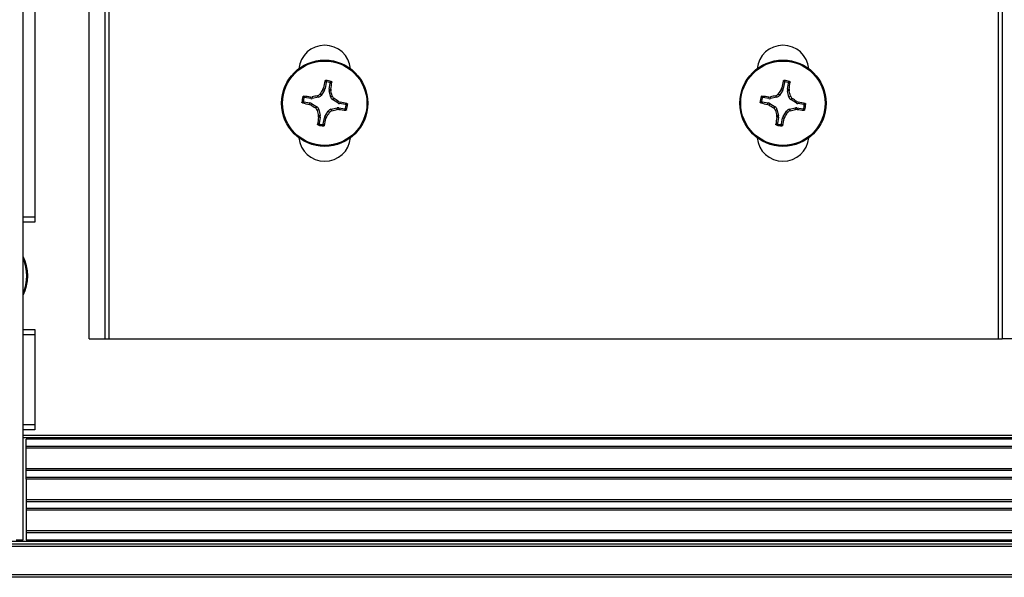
# Model space of a CAD drawing. Header units: inches. Extents: x 0.3 to 33.8, y 0.2 to 21.7.
# Tile 35 of 72: x 20.336 to 20.703, y 9.684 to 9.892. Entities that reach past the tile are written whole.
import ezdxf

# ---------------------------------------------------------------- set-up
doc = ezdxf.new("R2010")
doc.units = ezdxf.units.IN
doc.header["$MEASUREMENT"] = 0

msp = doc.modelspace()

# ---------------------------------------------------------------- linework, layer by layer
at = {"color": 7, "linetype": 'Continuous', "lineweight": 25}
for p, q in [((20.33694297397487, 9.698232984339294), (20.33694297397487, 10.1952329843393)), ((20.36151797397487, 9.773232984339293), (20.36151797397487, 10.12023298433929)), ((20.36751797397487, 9.773232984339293), (20.36751797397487, 10.12023298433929)), ((20.70251797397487, 10.12023298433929), (20.70251797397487, 9.773232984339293)), ((20.34131797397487, 10.07473298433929), (20.34131797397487, 9.818732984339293)), ((20.36901797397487, 9.773232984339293), (20.36901797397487, 9.989957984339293)), ((20.70101797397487, 9.989957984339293), (20.70101797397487, 9.773232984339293)), ((20.45003264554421, 9.868967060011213), (20.44964332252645, 9.86667853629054)), ((20.45121688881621, 9.866410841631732), (20.45160621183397, 9.868699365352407)), ((20.62113264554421, 9.868967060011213), (20.62074332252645, 9.86667853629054)), ((20.62231688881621, 9.866410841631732), (20.62270621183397, 9.868699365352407)), ((20.4471986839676, 9.86342361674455), (20.44679821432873, 9.863988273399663)), ((20.44776983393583, 9.864677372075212), (20.44817030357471, 9.864112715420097)), ((20.44942664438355, 9.866111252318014), (20.44817030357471, 9.864112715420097)), ((20.44884743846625, 9.866332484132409), (20.44907924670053, 9.866893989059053)), ((20.44942664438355, 9.866111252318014), (20.44884743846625, 9.866332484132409)), ((20.44907924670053, 9.866893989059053), (20.44964332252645, 9.86667853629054)), ((20.45121688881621, 9.866410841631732), (20.45182047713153, 9.866427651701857)), ((20.45185357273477, 9.865821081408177), (20.45123379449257, 9.865803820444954)), ((20.45175860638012, 9.863502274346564), (20.45123379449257, 9.865803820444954)), ((20.45175860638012, 9.863502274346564), (20.45232326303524, 9.863902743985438)), ((20.45182047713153, 9.866427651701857), (20.45185357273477, 9.865821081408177)), ((20.6182986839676, 9.86342361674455), (20.61789821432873, 9.863988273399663)), ((20.61886983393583, 9.864677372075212), (20.61927030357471, 9.864112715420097)), ((20.62052664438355, 9.866111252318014), (20.61927030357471, 9.864112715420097)), ((20.61994743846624, 9.866332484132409), (20.62017924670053, 9.866893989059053)), ((20.62052664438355, 9.866111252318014), (20.61994743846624, 9.866332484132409)), ((20.62017924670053, 9.866893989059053), (20.62074332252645, 9.86667853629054)), ((20.62231688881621, 9.866410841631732), (20.62292047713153, 9.866427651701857)), ((20.62295357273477, 9.865821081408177), (20.62233379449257, 9.865803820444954)), ((20.62285860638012, 9.863502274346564), (20.62233379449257, 9.865803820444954)), ((20.62285860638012, 9.863502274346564), (20.62342326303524, 9.863902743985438)), ((20.62292047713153, 9.866427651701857), (20.62295357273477, 9.865821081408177)), ((20.44173389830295, 9.861697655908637), (20.44402242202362, 9.861308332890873)), ((20.44429011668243, 9.86288189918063), (20.44200159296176, 9.863271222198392)), ((20.44380696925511, 9.860744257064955), (20.44402242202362, 9.861308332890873)), ((20.44436847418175, 9.860512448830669), (20.44380696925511, 9.860744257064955)), ((20.44427330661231, 9.86348548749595), (20.44487987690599, 9.86351858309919)), ((20.44429011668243, 9.86288189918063), (20.44427330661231, 9.86348548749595)), ((20.44458970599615, 9.861091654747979), (20.44436847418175, 9.860512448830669)), ((20.44458970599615, 9.861091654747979), (20.44658824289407, 9.859835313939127)), ((20.44487987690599, 9.86351858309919), (20.44489713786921, 9.862898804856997)), ((20.4471986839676, 9.86342361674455), (20.44489713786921, 9.862898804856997)), ((20.45301236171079, 9.862931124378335), (20.45244770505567, 9.86253065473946)), ((20.45444624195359, 9.861274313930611), (20.45244770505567, 9.86253065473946)), ((20.45444624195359, 9.861274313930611), (20.45466747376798, 9.861853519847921)), ((20.45466747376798, 9.861853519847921), (20.45522897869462, 9.861621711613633)), ((20.45522897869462, 9.861621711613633), (20.45501352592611, 9.861057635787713)), ((20.45730204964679, 9.860668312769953), (20.45501352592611, 9.861057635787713)), ((20.61283389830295, 9.861697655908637), (20.61512242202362, 9.861308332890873)), ((20.61539011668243, 9.86288189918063), (20.61310159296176, 9.863271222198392)), ((20.61490696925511, 9.860744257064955), (20.61512242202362, 9.861308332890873)), ((20.61546847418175, 9.860512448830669), (20.61490696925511, 9.860744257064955)), ((20.61537330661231, 9.86348548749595), (20.61597987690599, 9.86351858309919)), ((20.61539011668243, 9.86288189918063), (20.61537330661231, 9.86348548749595)), ((20.61568970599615, 9.861091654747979), (20.61546847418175, 9.860512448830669)), ((20.61568970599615, 9.861091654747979), (20.61768824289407, 9.859835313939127)), ((20.61597987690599, 9.86351858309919), (20.61599713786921, 9.862898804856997)), ((20.6182986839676, 9.86342361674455), (20.61599713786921, 9.862898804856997)), ((20.62411236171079, 9.862931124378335), (20.62354770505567, 9.86253065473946)), ((20.62554624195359, 9.861274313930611), (20.62354770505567, 9.86253065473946)), ((20.62554624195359, 9.861274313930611), (20.62576747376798, 9.861853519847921)), ((20.62576747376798, 9.861853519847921), (20.62632897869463, 9.861621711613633)), ((20.62632897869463, 9.861621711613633), (20.62611352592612, 9.861057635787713)), ((20.62840204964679, 9.860668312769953), (20.62611352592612, 9.861057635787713)), ((20.44602358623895, 9.859434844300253), (20.44658824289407, 9.859835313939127)), ((20.44727734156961, 9.858863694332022), (20.4467126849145, 9.85846322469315)), ((20.44718237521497, 9.85654488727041), (20.44780215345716, 9.856562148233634)), ((20.44721547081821, 9.85593831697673), (20.44718237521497, 9.85654488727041)), ((20.44727734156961, 9.858863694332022), (20.44780215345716, 9.856562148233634)), ((20.44960930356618, 9.856254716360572), (20.45086564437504, 9.858253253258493)), ((20.44960930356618, 9.856254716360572), (20.45018850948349, 9.856033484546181)), ((20.45126611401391, 9.857688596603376), (20.45086564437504, 9.858253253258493)), ((20.45183726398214, 9.85894235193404), (20.45413881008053, 9.85946716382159)), ((20.45183726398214, 9.85894235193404), (20.45223773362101, 9.858377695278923)), ((20.45415607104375, 9.8588473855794), (20.45413881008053, 9.85946716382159)), ((20.45476264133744, 9.85888048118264), (20.45415607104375, 9.8588473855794)), ((20.45474583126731, 9.859484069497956), (20.45476264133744, 9.85888048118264)), ((20.45474583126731, 9.859484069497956), (20.45703435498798, 9.859094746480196)), ((20.61712358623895, 9.859434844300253), (20.61768824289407, 9.859835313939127)), ((20.61837734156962, 9.858863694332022), (20.6178126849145, 9.85846322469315)), ((20.61828237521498, 9.85654488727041), (20.61890215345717, 9.856562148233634)), ((20.61831547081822, 9.85593831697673), (20.61828237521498, 9.85654488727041)), ((20.61837734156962, 9.858863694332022), (20.61890215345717, 9.856562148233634)), ((20.62070930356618, 9.856254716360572), (20.62196564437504, 9.858253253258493)), ((20.62070930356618, 9.856254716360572), (20.6212885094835, 9.856033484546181)), ((20.62236611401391, 9.857688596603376), (20.62196564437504, 9.858253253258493)), ((20.62293726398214, 9.85894235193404), (20.62523881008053, 9.85946716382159)), ((20.62293726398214, 9.85894235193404), (20.62333773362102, 9.858377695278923)), ((20.62525607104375, 9.8588473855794), (20.62523881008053, 9.85946716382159)), ((20.62586264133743, 9.85888048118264), (20.62525607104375, 9.8588473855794)), ((20.62584583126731, 9.859484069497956), (20.62586264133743, 9.85888048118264)), ((20.62584583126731, 9.859484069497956), (20.62813435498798, 9.859094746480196)), ((20.44781905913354, 9.855955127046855), (20.44721547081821, 9.85593831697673)), ((20.44781905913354, 9.855955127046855), (20.44742973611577, 9.853666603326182)), ((20.44900330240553, 9.853398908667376), (20.44939262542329, 9.855687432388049)), ((20.44995670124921, 9.855471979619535), (20.44939262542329, 9.855687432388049)), ((20.45018850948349, 9.856033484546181), (20.44995670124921, 9.855471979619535)), ((20.61891905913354, 9.855955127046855), (20.61831547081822, 9.85593831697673)), ((20.61891905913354, 9.855955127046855), (20.61852973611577, 9.853666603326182)), ((20.62010330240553, 9.853398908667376), (20.62049262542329, 9.855687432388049)), ((20.62105670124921, 9.855471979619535), (20.62049262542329, 9.855687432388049)), ((20.6212885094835, 9.856033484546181), (20.62105670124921, 9.855471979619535)), ((20.33694297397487, 9.818732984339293), (20.34131797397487, 9.818732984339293)), ((20.34131797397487, 9.816732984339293), (20.33694297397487, 9.816732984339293)), ((20.34131797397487, 9.818732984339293), (20.34131797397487, 9.816732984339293)), ((20.33694297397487, 9.776732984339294), (20.34131797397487, 9.776732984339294)), ((20.34131797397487, 9.776732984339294), (20.34131797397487, 9.774732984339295)), ((20.34131797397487, 9.774732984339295), (20.33694297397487, 9.774732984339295)), ((20.34131797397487, 9.774732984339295), (20.34131797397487, 9.741232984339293)), ((20.36151797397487, 9.773232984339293), (20.36751797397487, 9.773232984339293)), ((20.36751797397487, 9.773232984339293), (20.36901797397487, 9.773232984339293)), ((20.36901797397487, 9.773232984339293), (20.70101797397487, 9.773232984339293)), ((20.70101797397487, 9.773232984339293), (20.70251797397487, 9.773232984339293)), ((20.70851797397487, 9.773232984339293), (20.70251797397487, 9.773232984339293)), ((20.33694297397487, 9.741232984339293), (20.34131797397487, 9.741232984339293)), ((20.34131797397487, 9.739232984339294), (20.33694297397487, 9.739232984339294)), ((20.34131797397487, 9.741232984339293), (20.34131797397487, 9.739232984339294)), ((20.33694297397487, 9.737232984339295), (29.83319297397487, 9.737232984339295)), ((29.83319297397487, 9.736232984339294), (20.33694297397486, 9.736232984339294)), ((29.83206797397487, 9.735732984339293), (20.33806797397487, 9.735732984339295)), ((20.33806797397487, 9.733114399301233), (20.33806797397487, 9.735732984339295)), ((29.83206797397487, 9.733114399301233), (20.33806797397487, 9.733114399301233)), ((20.33806797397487, 9.732435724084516), (20.33806797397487, 9.733114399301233)), ((29.83206797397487, 9.732435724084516), (20.33806797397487, 9.732435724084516)), ((20.33806797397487, 9.724730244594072), (20.33806797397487, 9.732435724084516)), ((29.83206797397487, 9.724730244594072), (20.33806797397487, 9.724730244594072)), ((20.33806797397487, 9.724051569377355), (20.33806797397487, 9.724730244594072)), ((29.83206797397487, 9.724051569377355), (20.33806797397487, 9.724051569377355)), ((20.33806797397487, 9.721514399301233), (20.33806797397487, 9.724051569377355)), ((29.83206797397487, 9.721514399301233), (20.33806797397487, 9.721514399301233)), ((20.33806797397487, 9.720835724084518), (20.33806797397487, 9.721514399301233)), ((29.83206797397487, 9.720835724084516), (20.33806797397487, 9.720835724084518)), ((20.33806797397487, 9.720835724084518), (20.33806797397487, 9.713130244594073)), ((29.83206797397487, 9.71313024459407), (20.33806797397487, 9.713130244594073)), ((20.33806797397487, 9.713130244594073), (20.33806797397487, 9.712451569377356)), ((29.83206797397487, 9.712451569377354), (20.33806797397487, 9.712451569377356)), ((20.33806797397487, 9.712451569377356), (20.33806797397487, 9.709914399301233)), ((29.83206797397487, 9.709914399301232), (20.33806797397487, 9.709914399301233)), ((20.33806797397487, 9.709914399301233), (20.33806797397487, 9.709235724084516)), ((29.83206797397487, 9.709235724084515), (20.33806797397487, 9.709235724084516)), ((20.33806797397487, 9.709235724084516), (20.33806797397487, 9.701530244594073)), ((20.33432438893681, 9.698232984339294), (20.33694297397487, 9.698232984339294)), ((29.83206797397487, 9.701530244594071), (20.33806797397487, 9.701530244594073)), ((20.33806797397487, 9.701530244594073), (20.33806797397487, 9.700851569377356)), ((29.83206797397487, 9.700851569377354), (20.33806797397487, 9.700851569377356)), ((20.33806797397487, 9.700851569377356), (20.33806797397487, 9.698232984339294)), ((20.33806797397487, 9.698232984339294), (29.83206797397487, 9.698232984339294)), ((20.29506797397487, 9.697732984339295), (29.87506797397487, 9.697732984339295)), ((20.29506797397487, 9.696732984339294), (29.87506797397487, 9.696732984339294)), ((29.87506797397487, 9.695732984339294), (20.29506797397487, 9.695732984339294)), ((20.29506797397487, 9.685232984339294), (29.87506797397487, 9.685232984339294)), ((29.87506797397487, 9.684232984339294), (20.29506797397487, 9.684232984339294))]:
    msp.add_line(p, q, dxfattribs=at)
for centre, radius in [((20.44951797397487, 9.861182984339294), 0.0160999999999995), ((20.44951797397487, 9.861182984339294), 0.01575289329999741), ((20.62061797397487, 9.861182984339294), 0.0160999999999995), ((20.62061797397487, 9.861182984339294), 0.01575289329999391)]:
    msp.add_circle(centre, radius, dxfattribs=at)
for centre, radius, start, end in [((20.44951797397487, 9.873132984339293), 0.009700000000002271, 5.524228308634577, 174.4757716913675), ((20.62061797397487, 9.873132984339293), 0.009700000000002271, 5.524228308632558, 174.4757716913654), ((20.60510399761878, 9.835524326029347), 0.1591470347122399, 167.6780822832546, 168.6319195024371), ((20.44951797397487, 9.861182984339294), 0.008495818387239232, 73.06981271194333, 87.62076320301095), ((20.44951797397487, 9.861182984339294), 0.008014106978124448, 76.18372835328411, 84.50684756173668), ((20.29419965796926, 9.88841528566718), 0.1591470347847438, 352.0586564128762, 353.0124936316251), ((20.7762039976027, 9.835524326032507), 0.1591470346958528, 167.6780822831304, 168.6319195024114), ((20.62061797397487, 9.861182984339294), 0.008495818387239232, 73.06981271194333, 87.62076320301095), ((20.62061797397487, 9.861182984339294), 0.008014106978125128, 76.18372835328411, 84.5068475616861), ((20.46529965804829, 9.888415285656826), 0.1591470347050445, 352.0586564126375, 353.012493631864), ((20.44951797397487, 9.861182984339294), 0.008495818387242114, 163.0698127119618, 177.6207632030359), ((20.42228567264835, 9.705864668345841), 0.1591470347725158, 82.05865641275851, 83.01249363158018), ((20.48988036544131, 9.683877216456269), 0.1851919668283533, 103.4522607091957, 104.0633009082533), ((20.60350306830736, 9.764461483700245), 0.1851919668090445, 146.6272750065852, 147.238315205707), ((20.27221220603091, 9.820820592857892), 0.1851919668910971, 13.45226070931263, 14.06330090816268), ((20.62061797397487, 9.861182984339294), 0.008495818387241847, 163.0698127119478, 177.6207632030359), ((20.59338567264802, 9.705864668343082), 0.1591470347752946, 82.05865641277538, 83.01249363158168), ((20.66098036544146, 9.68387721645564), 0.1851919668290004, 103.4522607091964, 104.0633009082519), ((20.77460306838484, 9.764461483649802), 0.1851919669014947, 146.6272750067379, 147.2383152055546), ((20.44331220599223, 9.820820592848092), 0.1851919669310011, 13.45226070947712, 14.06330090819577), ((20.47517663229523, 10.01676900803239), 0.1591470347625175, 257.67808228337, 258.6319195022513), ((20.44951797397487, 9.861182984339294), 0.008014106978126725, 166.1837283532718, 174.5068475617), ((20.54623947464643, 10.01516807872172), 0.1851919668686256, 236.6272750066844, 237.2383152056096), ((20.35279647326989, 9.707197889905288), 0.185191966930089, 56.62727500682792, 57.23831520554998), ((20.42385931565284, 9.705596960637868), 0.159147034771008, 77.67808228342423, 78.63191950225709), ((20.44951797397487, 9.861182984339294), 0.008014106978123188, 346.1837283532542, 354.5068475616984), ((20.44951797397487, 9.861182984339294), 0.008495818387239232, 343.0698127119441, 357.6207632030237), ((20.64627663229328, 10.01676900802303), 0.1591470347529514, 257.6780822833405, 258.631919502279), ((20.62061797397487, 9.861182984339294), 0.008014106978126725, 166.1837283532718, 174.5068475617), ((20.71733947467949, 10.01516807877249), 0.1851919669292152, 236.6272750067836, 237.2383152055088), ((20.5238964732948, 9.707197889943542), 0.1851919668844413, 56.6272750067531, 57.23831520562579), ((20.59495931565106, 9.7055969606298), 0.1591470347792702, 77.67808228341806, 78.63191950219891), ((20.62061797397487, 9.861182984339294), 0.008014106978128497, 346.1837283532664, 354.5068475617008), ((20.62061797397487, 9.861182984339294), 0.008495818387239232, 343.0698127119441, 357.6207632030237), ((20.62682374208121, 9.90154537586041), 0.1851919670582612, 193.4522607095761, 194.0633009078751), ((20.2955328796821, 9.957904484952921), 0.1851919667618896, 326.6272750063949, 327.2383152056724), ((20.40915558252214, 10.03848875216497), 0.1851919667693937, 283.4522607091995, 284.0633009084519), ((20.47675027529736, 10.01650130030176), 0.1591470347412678, 262.0586564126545, 263.0124936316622), ((20.79792374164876, 9.901545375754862), 0.1851919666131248, 193.4522607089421, 194.0633009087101), ((20.46663287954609, 9.957904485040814), 0.1851919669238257, 326.6272750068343, 327.2383152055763), ((20.58025558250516, 10.03848875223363), 0.1851919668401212, 283.4522607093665, 284.0633009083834), ((20.64785027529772, 10.01650130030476), 0.1591470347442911, 262.0586564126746, 263.0124936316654), ((20.60483628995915, 9.833950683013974), 0.159147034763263, 172.0586564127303, 173.0124936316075), ((20.44951797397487, 9.861182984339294), 0.008495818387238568, 253.0698127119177, 267.6207632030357), ((20.44951797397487, 9.861182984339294), 0.008014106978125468, 256.1837283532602, 264.5068475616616), ((20.29393195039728, 9.886841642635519), 0.1591470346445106, 347.6780822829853, 348.6319195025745), ((20.77593628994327, 9.833950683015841), 0.1591470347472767, 172.0586564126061, 173.0124936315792), ((20.62061797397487, 9.861182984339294), 0.008495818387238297, 253.0698127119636, 267.6207632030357), ((20.62061797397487, 9.861182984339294), 0.008014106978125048, 256.1837283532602, 264.5068475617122), ((20.46503195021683, 9.886841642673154), 0.1591470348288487, 347.6780822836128, 348.631919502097), ((20.44951797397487, 9.849232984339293), 0.0097000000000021, 185.5242283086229, 354.4757716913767), ((20.62061797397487, 9.849232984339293), 0.0097000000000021, 185.5242283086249, 354.4757716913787), ((20.32256797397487, 9.796732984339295), 0.01610000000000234, 333.2344994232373, 26.76550057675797), ((20.32256797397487, 9.796732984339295), 0.01575289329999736, 335.8574633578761, 24.1425366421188)]:
    msp.add_arc(centre, radius, start, end, dxfattribs=at)
for centre, major_axis, ratio, start_param, end_param in [((20.44684191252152, 9.864956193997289), (-0.0009111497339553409, 0.001284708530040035), 0.9935910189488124, 2.751161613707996, 3.532023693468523), ((20.44809264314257, 9.866945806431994), (-0.001470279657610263, 0.0005615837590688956), 0.9943069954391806, 2.94633265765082, 3.336852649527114), ((20.45276871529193, 9.866150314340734), (0.001573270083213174, 4.381592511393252e-05), 0.9943069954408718, 2.946332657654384, 3.336852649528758), ((20.61794191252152, 9.864956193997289), (-0.0009111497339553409, 0.001284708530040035), 0.9935910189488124, 2.751161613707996, 3.532023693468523), ((20.61919264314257, 9.866945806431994), (-0.001470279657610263, 0.0005615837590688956), 0.994306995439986, 2.946332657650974, 3.33685264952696), ((20.62386871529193, 9.866150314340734), (0.001573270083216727, 4.381592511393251e-05), 0.9943069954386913, 2.94633265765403, 3.336852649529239), ((20.44375515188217, 9.859757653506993), (-0.0005615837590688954, -0.001470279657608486), 0.9943069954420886, 2.946332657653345, 3.336852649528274), ((20.44455064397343, 9.864433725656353), (-4.38159251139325e-05, 0.00157327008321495), 0.9943069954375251, 2.946332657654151, 3.336852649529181), ((20.45329118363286, 9.86385904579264), (0.001284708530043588, 0.0009111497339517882), 0.9935910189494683, 2.751161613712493, 3.532023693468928), ((20.45528079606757, 9.862608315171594), (0.0005615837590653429, 0.00147027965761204), 0.99430699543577, 2.946332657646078, 3.33685264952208), ((20.61485515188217, 9.859757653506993), (-0.0005615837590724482, -0.001470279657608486), 0.9943069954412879, 2.946332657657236, 3.336852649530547), ((20.61565064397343, 9.864433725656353), (-4.38159251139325e-05, 0.00157327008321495), 0.994306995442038, 2.946332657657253, 3.336852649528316), ((20.62439118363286, 9.86385904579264), (0.001284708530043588, 0.0009111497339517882), 0.9935910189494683, 2.751161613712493, 3.532023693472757), ((20.62638079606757, 9.862608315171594), (0.0005615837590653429, 0.00147027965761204), 0.9943069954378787, 2.946332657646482, 3.336852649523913), ((20.44574476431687, 9.85850692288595), (-0.001284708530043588, -0.0009111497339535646), 0.9935910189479, 2.751161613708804, 3.532023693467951), ((20.44626723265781, 9.856215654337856), (-0.001573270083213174, -4.381592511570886e-05), 0.9943069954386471, 2.946332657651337, 3.336852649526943), ((20.45094330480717, 9.855420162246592), (0.001470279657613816, -0.0005615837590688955), 0.9943069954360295, 2.946332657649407, 3.33685264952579), ((20.45219403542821, 9.8574097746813), (0.0009111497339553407, -0.001284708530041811), 0.9935910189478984, 2.751161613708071, 3.532023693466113), ((20.45448530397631, 9.857932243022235), (4.38159251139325e-05, -0.00157327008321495), 0.9943069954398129, 2.946332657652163, 3.336852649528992), ((20.61684476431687, 9.85850692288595), (-0.001284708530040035, -0.0009111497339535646), 0.9935910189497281, 2.751161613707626, 3.532023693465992), ((20.61736723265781, 9.856215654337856), (-0.001573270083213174, -4.381592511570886e-05), 0.9943069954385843, 2.946332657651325, 3.336852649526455), ((20.62204330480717, 9.855420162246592), (0.001470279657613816, -0.0005615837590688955), 0.994306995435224, 2.946332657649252, 3.336852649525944), ((20.62329403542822, 9.8574097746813), (0.0009111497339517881, -0.001284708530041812), 0.9935910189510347, 2.75116161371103, 3.532023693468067), ((20.62558530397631, 9.857932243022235), (4.38159251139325e-05, -0.00157327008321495), 0.9943069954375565, 2.946332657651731, 3.336852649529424)]:
    msp.add_ellipse(centre, major_axis=major_axis, ratio=ratio, start_param=start_param, end_param=end_param, dxfattribs=at)
for points, knots in [([(20.44962307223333, 9.869486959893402), (20.44963162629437, 9.869512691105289), (20.44964873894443, 9.869564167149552), (20.44970776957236, 9.869624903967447), (20.44978403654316, 9.869666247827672), (20.44984184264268, 9.869669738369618), (20.44987066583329, 9.869671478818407)], [0, 0, 0, 0, 0.2526917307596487, 0.5055172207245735, 0.7534417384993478, 1, 1, 1, 1]), ([(20.45003264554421, 9.868967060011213), (20.44996538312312, 9.86905427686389), (20.44982940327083, 9.869230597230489), (20.44969233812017, 9.869400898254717), (20.44962307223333, 9.869486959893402)], [0, 0, 0, 0, 0.4946499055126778, 1, 1, 1, 1]), ([(20.44987066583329, 9.869671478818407), (20.44993934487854, 9.869588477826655), (20.45007785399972, 9.869421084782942), (20.45021566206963, 9.86924770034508), (20.450285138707, 9.869160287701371)], [0, 0, 0, 0, 0.4958449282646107, 0.9999999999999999, 0.9999999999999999, 0.9999999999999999, 0.9999999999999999]), ([(20.450285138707, 9.869160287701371), (20.45025870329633, 9.869160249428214), (20.4502058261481, 9.869160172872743), (20.4501322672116, 9.869126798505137), (20.45007413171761, 9.869072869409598), (20.45004311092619, 9.869015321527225), (20.45003511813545, 9.86897846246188), (20.45003264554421, 9.868967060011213)], [0, 0, 0, 0, 0.225549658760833, 0.4511532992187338, 0.6755815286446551, 0.8996402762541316, 1, 1, 1, 1]), ([(20.45143181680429, 9.868965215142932), (20.45152628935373, 9.869024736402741), (20.45171367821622, 9.869142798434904), (20.45189974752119, 9.869254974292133), (20.45199200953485, 9.86931059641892)], [0, 0, 0, 0, 0.5041524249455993, 1, 1, 1, 1]), ([(20.45160621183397, 9.868699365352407), (20.45160809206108, 9.868725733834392), (20.45161185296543, 9.868778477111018), (20.45158390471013, 9.868854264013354), (20.45153433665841, 9.868916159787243), (20.45147919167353, 9.868951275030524), (20.45144300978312, 9.868961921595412), (20.45143181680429, 9.868965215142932)], [0, 0, 0, 0, 0.2255496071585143, 0.4511532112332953, 0.6755811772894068, 0.8996400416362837, 1, 1, 1, 1]), ([(20.452164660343, 9.869054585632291), (20.45207083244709, 9.868996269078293), (20.45188516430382, 9.86888087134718), (20.45169852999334, 9.868759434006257), (20.45160621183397, 9.868699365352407)], [0, 0, 0, 0, 0.505352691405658, 1, 1, 1, 1]), ([(20.45199200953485, 9.86931059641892), (20.45201628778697, 9.869300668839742), (20.4520648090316, 9.869280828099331), (20.45212113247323, 9.869224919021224), (20.4521582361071, 9.869155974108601), (20.45216834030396, 9.869096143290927), (20.4521653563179, 9.869062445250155), (20.452164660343, 9.869054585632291)], [0, 0, 0, 0, 0.2243701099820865, 0.4484143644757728, 0.6809026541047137, 0.9255748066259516, 1, 1, 1, 1]), ([(20.62072307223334, 9.869486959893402), (20.62073162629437, 9.869512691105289), (20.62074873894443, 9.869564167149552), (20.62080776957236, 9.869624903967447), (20.62088403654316, 9.869666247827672), (20.62094184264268, 9.869669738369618), (20.62097066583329, 9.869671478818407)], [0, 0, 0, 0, 0.2526917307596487, 0.5055172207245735, 0.7534417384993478, 1, 1, 1, 1]), ([(20.62113264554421, 9.868967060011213), (20.62106538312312, 9.86905427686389), (20.62092940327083, 9.869230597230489), (20.62079233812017, 9.869400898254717), (20.62072307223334, 9.869486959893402)], [0, 0, 0, 0, 0.4946499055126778, 1, 1, 1, 1]), ([(20.62097066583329, 9.869671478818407), (20.62103934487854, 9.869588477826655), (20.62117785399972, 9.869421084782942), (20.62131566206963, 9.86924770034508), (20.621385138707, 9.869160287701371)], [0, 0, 0, 0, 0.4958449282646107, 0.9999999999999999, 0.9999999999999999, 0.9999999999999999, 0.9999999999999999]), ([(20.621385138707, 9.869160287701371), (20.62135870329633, 9.869160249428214), (20.6213058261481, 9.869160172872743), (20.6212322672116, 9.869126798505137), (20.62117413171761, 9.869072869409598), (20.62114311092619, 9.869015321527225), (20.62113511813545, 9.86897846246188), (20.62113264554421, 9.868967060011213)], [0, 0, 0, 0, 0.225549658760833, 0.4511532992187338, 0.6755815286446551, 0.8996402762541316, 1, 1, 1, 1]), ([(20.62253181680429, 9.868965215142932), (20.62262628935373, 9.869024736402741), (20.62281367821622, 9.869142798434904), (20.62299974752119, 9.869254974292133), (20.62309200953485, 9.86931059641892)], [0, 0, 0, 0, 0.5041524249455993, 1, 1, 1, 1]), ([(20.62270621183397, 9.868699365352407), (20.62270809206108, 9.868725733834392), (20.62271185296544, 9.868778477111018), (20.62268390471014, 9.868854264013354), (20.62263433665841, 9.868916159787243), (20.62257919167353, 9.868951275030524), (20.62254300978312, 9.868961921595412), (20.62253181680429, 9.868965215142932)], [0, 0, 0, 0, 0.2255496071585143, 0.4511532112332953, 0.6755811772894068, 0.8996400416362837, 1, 1, 1, 1]), ([(20.623264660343, 9.869054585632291), (20.62317083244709, 9.868996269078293), (20.62298516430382, 9.86888087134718), (20.62279852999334, 9.868759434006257), (20.62270621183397, 9.868699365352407)], [0, 0, 0, 0, 0.505352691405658, 1, 1, 1, 1]), ([(20.62309200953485, 9.86931059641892), (20.62311628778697, 9.869300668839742), (20.6231648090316, 9.869280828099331), (20.62322113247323, 9.869224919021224), (20.62325823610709, 9.869155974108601), (20.62326834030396, 9.869096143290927), (20.62326535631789, 9.869062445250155), (20.623264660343, 9.869054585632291)], [0, 0, 0, 0, 0.2243701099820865, 0.4484143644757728, 0.6809026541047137, 0.9255748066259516, 1, 1, 1, 1]), ([(20.44139036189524, 9.863657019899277), (20.44140028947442, 9.863681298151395), (20.44142013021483, 9.863729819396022), (20.44147603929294, 9.863786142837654), (20.44154498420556, 9.863823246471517), (20.44160481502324, 9.863833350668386), (20.44163851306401, 9.863830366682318), (20.44164637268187, 9.863829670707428)], [0, 0, 0, 0, 0.2243701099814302, 0.4484143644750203, 0.6809026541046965, 0.925574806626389, 1, 1, 1, 1]), ([(20.44173574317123, 9.863096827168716), (20.44167622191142, 9.86319129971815), (20.44155815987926, 9.863378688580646), (20.44144598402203, 9.863564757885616), (20.44139036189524, 9.863657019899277)], [0, 0, 0, 0, 0.5041524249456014, 1, 1, 1, 1]), ([(20.44164637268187, 9.863829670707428), (20.44170468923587, 9.863735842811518), (20.44182008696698, 9.863550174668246), (20.44194152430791, 9.863363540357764), (20.44200159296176, 9.863271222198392)], [0, 0, 0, 0, 0.5053526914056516, 1, 1, 1, 1]), ([(20.44679821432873, 9.863988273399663), (20.44696301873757, 9.864044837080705), (20.44729263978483, 9.864157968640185), (20.44760420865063, 9.864439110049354), (20.447736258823, 9.86462907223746), (20.44776983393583, 9.864677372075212)], [0, 0, 0, 0, 0.4271587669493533, 0.8543492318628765, 1, 1, 1, 1]), ([(20.45232326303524, 9.863902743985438), (20.45237982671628, 9.86373793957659), (20.45249295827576, 9.863408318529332), (20.45277409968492, 9.863096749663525), (20.45296406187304, 9.862964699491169), (20.45301236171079, 9.862931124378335)], [0, 0, 0, 0, 0.4271587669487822, 0.854349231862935, 1, 1, 1, 1]), ([(20.61249036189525, 9.863657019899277), (20.61250028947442, 9.863681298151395), (20.61252013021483, 9.863729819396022), (20.61257603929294, 9.863786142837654), (20.61264498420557, 9.863823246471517), (20.61270481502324, 9.863833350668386), (20.61273851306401, 9.863830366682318), (20.61274637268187, 9.863829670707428)], [0, 0, 0, 0, 0.2243701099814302, 0.4484143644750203, 0.6809026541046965, 0.925574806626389, 1, 1, 1, 1]), ([(20.61283574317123, 9.863096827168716), (20.61277622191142, 9.86319129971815), (20.61265815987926, 9.863378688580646), (20.61254598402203, 9.863564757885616), (20.61249036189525, 9.863657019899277)], [0, 0, 0, 0, 0.5041524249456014, 1, 1, 1, 1]), ([(20.61274637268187, 9.863829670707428), (20.61280468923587, 9.863735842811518), (20.61292008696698, 9.863550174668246), (20.61304152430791, 9.863363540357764), (20.61310159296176, 9.863271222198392)], [0, 0, 0, 0, 0.5053526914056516, 1, 1, 1, 1]), ([(20.61789821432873, 9.863988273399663), (20.61806301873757, 9.864044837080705), (20.61839263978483, 9.864157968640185), (20.61870420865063, 9.864439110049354), (20.61883625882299, 9.86462907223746), (20.61886983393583, 9.864677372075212)], [0, 0, 0, 0, 0.4271587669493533, 0.8543492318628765, 1, 1, 1, 1]), ([(20.62342326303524, 9.863902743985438), (20.62347982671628, 9.86373793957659), (20.62359295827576, 9.863408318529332), (20.62387409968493, 9.863096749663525), (20.62406406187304, 9.862964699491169), (20.62411236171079, 9.862931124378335)], [0, 0, 0, 0, 0.4271587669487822, 0.854349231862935, 1, 1, 1, 1]), ([(20.44102947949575, 9.861535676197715), (20.44111248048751, 9.861604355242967), (20.44127987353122, 9.861742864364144), (20.44145325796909, 9.861880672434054), (20.44154067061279, 9.861950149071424)], [0, 0, 0, 0, 0.4958449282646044, 1, 1, 1, 1]), ([(20.44121399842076, 9.861288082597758), (20.44118826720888, 9.861296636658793), (20.44113679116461, 9.861313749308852), (20.44107605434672, 9.861372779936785), (20.44103471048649, 9.861449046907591), (20.44103121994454, 9.861506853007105), (20.44102947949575, 9.861535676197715)], [0, 0, 0, 0, 0.2526917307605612, 0.5055172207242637, 0.7534417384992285, 1, 1, 1, 1]), ([(20.44173389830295, 9.861697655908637), (20.44164668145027, 9.861630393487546), (20.44147036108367, 9.86149441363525), (20.44130006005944, 9.861357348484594), (20.44121399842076, 9.861288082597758)], [0, 0, 0, 0, 0.4946499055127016, 1, 1, 1, 1]), ([(20.44154067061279, 9.861950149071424), (20.44154070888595, 9.861923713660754), (20.44154078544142, 9.861870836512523), (20.44157415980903, 9.861797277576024), (20.44162808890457, 9.861739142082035), (20.44168563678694, 9.861708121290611), (20.44172249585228, 9.861700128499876), (20.44173389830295, 9.861697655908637)], [0, 0, 0, 0, 0.2255496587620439, 0.4511532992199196, 0.6755815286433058, 0.899640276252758, 0.9999999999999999, 0.9999999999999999, 0.9999999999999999, 0.9999999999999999]), ([(20.44200159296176, 9.863271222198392), (20.44197522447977, 9.863273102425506), (20.44192248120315, 9.863276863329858), (20.44184669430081, 9.863248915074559), (20.44178479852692, 9.863199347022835), (20.44174968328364, 9.863144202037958), (20.44173903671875, 9.863108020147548), (20.44173574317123, 9.863096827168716)], [0, 0, 0, 0, 0.2255496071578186, 0.4511532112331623, 0.675581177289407, 0.8996400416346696, 1, 1, 1, 1]), ([(20.45730204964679, 9.860668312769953), (20.45738926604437, 9.860735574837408), (20.45756558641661, 9.860871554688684), (20.45773588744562, 9.861008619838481), (20.45782194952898, 9.86107788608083)], [0, 0, 0, 0, 0.4946473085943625, 1, 1, 1, 1]), ([(20.45749527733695, 9.860415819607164), (20.45749523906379, 9.860442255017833), (20.45749516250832, 9.860495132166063), (20.45746178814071, 9.860568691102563), (20.45740785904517, 9.860626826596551), (20.4573503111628, 9.860657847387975), (20.45731345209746, 9.860665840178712), (20.45730204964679, 9.860668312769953)], [0, 0, 0, 0, 0.2255496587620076, 0.4511532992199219, 0.6755815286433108, 0.8996402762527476, 1, 1, 1, 1]), ([(20.45800646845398, 9.860830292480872), (20.45792346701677, 9.860761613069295), (20.45775607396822, 9.860623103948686), (20.45758268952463, 9.860485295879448), (20.45749527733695, 9.860415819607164)], [0, 0, 0, 0, 0.4958475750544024, 1, 1, 1, 1]), ([(20.45782194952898, 9.86107788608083), (20.45784768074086, 9.861069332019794), (20.45789915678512, 9.861052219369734), (20.45795989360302, 9.860993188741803), (20.45800123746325, 9.860916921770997), (20.45800472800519, 9.860859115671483), (20.45800646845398, 9.860830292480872)], [0, 0, 0, 0, 0.2526917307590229, 0.5055172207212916, 0.7534417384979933, 1, 1, 1, 1]), ([(20.61212947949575, 9.861535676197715), (20.61221248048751, 9.861604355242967), (20.61237987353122, 9.861742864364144), (20.61255325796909, 9.861880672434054), (20.61264067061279, 9.861950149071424)], [0, 0, 0, 0, 0.4958449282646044, 1, 1, 1, 1]), ([(20.61231399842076, 9.861288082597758), (20.61228826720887, 9.861296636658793), (20.61223679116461, 9.861313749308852), (20.61217605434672, 9.861372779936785), (20.61213471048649, 9.861449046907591), (20.61213121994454, 9.861506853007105), (20.61212947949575, 9.861535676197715)], [0, 0, 0, 0, 0.2526917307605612, 0.5055172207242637, 0.7534417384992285, 1, 1, 1, 1]), ([(20.61283389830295, 9.861697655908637), (20.61274668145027, 9.861630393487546), (20.61257036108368, 9.86149441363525), (20.61240006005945, 9.861357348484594), (20.61231399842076, 9.861288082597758)], [0, 0, 0, 0, 0.4946499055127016, 1, 1, 1, 1]), ([(20.61264067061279, 9.861950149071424), (20.61264070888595, 9.861923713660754), (20.61264078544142, 9.861870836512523), (20.61267415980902, 9.861797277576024), (20.61272808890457, 9.861739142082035), (20.61278563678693, 9.861708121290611), (20.61282249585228, 9.861700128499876), (20.61283389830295, 9.861697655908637)], [0, 0, 0, 0, 0.2255496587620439, 0.4511532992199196, 0.6755815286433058, 0.899640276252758, 0.9999999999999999, 0.9999999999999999, 0.9999999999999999, 0.9999999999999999]), ([(20.61310159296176, 9.863271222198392), (20.61307522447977, 9.863273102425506), (20.61302248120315, 9.863276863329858), (20.61294669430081, 9.863248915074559), (20.61288479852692, 9.863199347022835), (20.61284968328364, 9.863144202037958), (20.61283903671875, 9.863108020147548), (20.61283574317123, 9.863096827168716)], [0, 0, 0, 0, 0.2255496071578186, 0.4511532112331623, 0.675581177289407, 0.8996400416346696, 1, 1, 1, 1]), ([(20.62840204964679, 9.860668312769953), (20.62848926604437, 9.860735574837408), (20.62866558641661, 9.860871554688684), (20.62883588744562, 9.861008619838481), (20.62892194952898, 9.86107788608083)], [0, 0, 0, 0, 0.4946473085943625, 1, 1, 1, 1]), ([(20.62859527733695, 9.860415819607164), (20.62859523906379, 9.860442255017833), (20.62859516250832, 9.860495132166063), (20.62856178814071, 9.860568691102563), (20.62850785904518, 9.860626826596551), (20.6284503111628, 9.860657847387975), (20.62841345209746, 9.860665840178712), (20.62840204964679, 9.860668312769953)], [0, 0, 0, 0, 0.2255496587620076, 0.4511532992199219, 0.6755815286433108, 0.8996402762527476, 1, 1, 1, 1]), ([(20.62910646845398, 9.860830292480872), (20.62902346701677, 9.860761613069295), (20.62885607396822, 9.860623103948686), (20.62868268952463, 9.860485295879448), (20.62859527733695, 9.860415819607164)], [0, 0, 0, 0, 0.4958475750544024, 1, 1, 1, 1]), ([(20.62892194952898, 9.86107788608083), (20.62894768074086, 9.861069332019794), (20.62899915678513, 9.861052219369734), (20.62905989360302, 9.860993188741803), (20.62910123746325, 9.860916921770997), (20.62910472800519, 9.860859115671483), (20.62910646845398, 9.860830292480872)], [0, 0, 0, 0, 0.2526917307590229, 0.5055172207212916, 0.7534417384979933, 1, 1, 1, 1]), ([(20.4467126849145, 9.85846322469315), (20.44665612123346, 9.858628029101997), (20.44654298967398, 9.858957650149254), (20.4462618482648, 9.859269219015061), (20.44607188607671, 9.859401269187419), (20.44602358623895, 9.859434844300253)], [0, 0, 0, 0, 0.4271587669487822, 0.854349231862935, 1, 1, 1, 1]), ([(20.45223773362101, 9.858377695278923), (20.45207292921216, 9.858321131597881), (20.45174330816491, 9.858208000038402), (20.4514317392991, 9.857926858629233), (20.45129968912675, 9.857736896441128), (20.45126611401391, 9.857688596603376)], [0, 0, 0, 0, 0.427158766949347, 0.8543492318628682, 0.9999999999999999, 0.9999999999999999, 0.9999999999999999, 0.9999999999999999]), ([(20.45703435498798, 9.859094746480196), (20.45706072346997, 9.859092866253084), (20.45711346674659, 9.85908910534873), (20.45718925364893, 9.859117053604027), (20.45725114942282, 9.859166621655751), (20.4572862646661, 9.859221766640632), (20.45729691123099, 9.859257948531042), (20.45730020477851, 9.85926914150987)], [0, 0, 0, 0, 0.2255496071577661, 0.4511532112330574, 0.6755811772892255, 0.8996400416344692, 1, 1, 1, 1]), ([(20.45738957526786, 9.858536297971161), (20.45733125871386, 9.858630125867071), (20.45721586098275, 9.85881579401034), (20.45709442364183, 9.859002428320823), (20.45703435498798, 9.859094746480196)], [0, 0, 0, 0, 0.5053526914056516, 1, 1, 1, 1]), ([(20.45730020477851, 9.85926914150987), (20.45735972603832, 9.859174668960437), (20.45747778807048, 9.858987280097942), (20.45758996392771, 9.85880121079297), (20.4576455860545, 9.85870894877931)], [0, 0, 0, 0, 0.5041524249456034, 1, 1, 1, 1]), ([(20.45764558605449, 9.85870894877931), (20.45763565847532, 9.858684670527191), (20.4576158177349, 9.858636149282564), (20.4575599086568, 9.858579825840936), (20.45749096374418, 9.85854272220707), (20.4574311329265, 9.858532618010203), (20.45739743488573, 9.858535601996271), (20.45738957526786, 9.858536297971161)], [0, 0, 0, 0, 0.2243701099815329, 0.4484143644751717, 0.6809026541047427, 0.9255748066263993, 1, 1, 1, 1]), ([(20.6178126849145, 9.85846322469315), (20.61775612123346, 9.858628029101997), (20.61764298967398, 9.858957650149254), (20.61736184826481, 9.859269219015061), (20.6171718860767, 9.859401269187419), (20.61712358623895, 9.859434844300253)], [0, 0, 0, 0, 0.4271587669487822, 0.854349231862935, 1, 1, 1, 1]), ([(20.62333773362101, 9.858377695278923), (20.62317292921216, 9.858321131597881), (20.62284330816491, 9.858208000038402), (20.6225317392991, 9.857926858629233), (20.62239968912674, 9.857736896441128), (20.62236611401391, 9.857688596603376)], [0, 0, 0, 0, 0.427158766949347, 0.8543492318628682, 0.9999999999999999, 0.9999999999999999, 0.9999999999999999, 0.9999999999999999]), ([(20.62813435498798, 9.859094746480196), (20.62816072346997, 9.859092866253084), (20.6282134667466, 9.85908910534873), (20.62828925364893, 9.859117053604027), (20.62835114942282, 9.859166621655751), (20.6283862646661, 9.859221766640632), (20.62839691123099, 9.859257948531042), (20.62840020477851, 9.85926914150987)], [0, 0, 0, 0, 0.2255496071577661, 0.4511532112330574, 0.6755811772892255, 0.8996400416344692, 1, 1, 1, 1]), ([(20.62848957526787, 9.858536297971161), (20.62843125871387, 9.858630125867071), (20.62831586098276, 9.85881579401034), (20.62819442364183, 9.859002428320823), (20.62813435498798, 9.859094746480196)], [0, 0, 0, 0, 0.5053526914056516, 1, 1, 1, 1]), ([(20.62840020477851, 9.85926914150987), (20.62845972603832, 9.859174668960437), (20.62857778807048, 9.858987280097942), (20.62868996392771, 9.85880121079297), (20.6287455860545, 9.85870894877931)], [0, 0, 0, 0, 0.5041524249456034, 1, 1, 1, 1]), ([(20.6287455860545, 9.85870894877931), (20.62873565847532, 9.858684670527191), (20.62871581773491, 9.858636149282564), (20.6286599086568, 9.858579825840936), (20.62859096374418, 9.85854272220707), (20.6285311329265, 9.858532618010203), (20.62849743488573, 9.858535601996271), (20.62848957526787, 9.858536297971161)], [0, 0, 0, 0, 0.2243701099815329, 0.4484143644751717, 0.6809026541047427, 0.9255748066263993, 1, 1, 1, 1]), ([(20.44704393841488, 9.85305537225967), (20.44701966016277, 9.853065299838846), (20.44697113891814, 9.853085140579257), (20.44691481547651, 9.853141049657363), (20.44687771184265, 9.853209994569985), (20.44686760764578, 9.853269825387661), (20.44687059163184, 9.853303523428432), (20.44687128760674, 9.853311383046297)], [0, 0, 0, 0, 0.2243701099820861, 0.4484143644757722, 0.6809026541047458, 0.9255748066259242, 1, 1, 1, 1]), ([(20.44687128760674, 9.853311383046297), (20.44696511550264, 9.853369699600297), (20.44715078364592, 9.853485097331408), (20.4473374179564, 9.85360653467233), (20.44742973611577, 9.853666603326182)], [0, 0, 0, 0, 0.505352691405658, 1, 1, 1, 1]), ([(20.44760413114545, 9.853400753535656), (20.44750965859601, 9.853341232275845), (20.44732226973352, 9.853223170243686), (20.44713620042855, 9.853110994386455), (20.44704393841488, 9.85305537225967)], [0, 0, 0, 0, 0.504152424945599, 1, 1, 1, 1]), ([(20.44742973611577, 9.853666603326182), (20.44742785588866, 9.853640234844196), (20.44742409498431, 9.853587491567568), (20.4474520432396, 9.853511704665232), (20.44750161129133, 9.853449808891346), (20.4475567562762, 9.853414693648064), (20.44759293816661, 9.853404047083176), (20.44760413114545, 9.853400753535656)], [0, 0, 0, 0, 0.2255496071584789, 0.4511532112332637, 0.6755811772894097, 0.8996400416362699, 1, 1, 1, 1]), ([(20.44875080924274, 9.853205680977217), (20.44877724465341, 9.853205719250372), (20.44883012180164, 9.853205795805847), (20.44890368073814, 9.853239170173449), (20.44896181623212, 9.853293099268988), (20.44899283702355, 9.85335064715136), (20.44900082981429, 9.853387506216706), (20.44900330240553, 9.853398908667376)], [0, 0, 0, 0, 0.2255496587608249, 0.4511532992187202, 0.675581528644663, 0.899640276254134, 1, 1, 1, 1]), ([(20.44916528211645, 9.85269448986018), (20.44909660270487, 9.852777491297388), (20.44895809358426, 9.852944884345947), (20.44882028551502, 9.853118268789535), (20.44875080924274, 9.853205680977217)], [0, 0, 0, 0, 0.4958475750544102, 1, 1, 1, 1]), ([(20.44900330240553, 9.853398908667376), (20.44907056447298, 9.853311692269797), (20.44920654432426, 9.853135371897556), (20.44934360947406, 9.852965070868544), (20.4494128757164, 9.852879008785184)], [0, 0, 0, 0, 0.4946473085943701, 1, 1, 1, 1]), ([(20.4494128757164, 9.852879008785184), (20.44940432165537, 9.8528532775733), (20.44938720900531, 9.852801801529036), (20.44932817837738, 9.85274106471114), (20.44925191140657, 9.852699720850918), (20.44919410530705, 9.85269623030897), (20.44916528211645, 9.85269448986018)], [0, 0, 0, 0, 0.2526917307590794, 0.5055172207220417, 0.7534417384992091, 1, 1, 1, 1]), ([(20.61814393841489, 9.85305537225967), (20.61811966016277, 9.853065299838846), (20.61807113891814, 9.853085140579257), (20.61801481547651, 9.853141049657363), (20.61797771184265, 9.853209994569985), (20.61796760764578, 9.853269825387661), (20.61797059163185, 9.853303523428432), (20.61797128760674, 9.853311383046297)], [0, 0, 0, 0, 0.2243701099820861, 0.4484143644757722, 0.6809026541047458, 0.9255748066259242, 1, 1, 1, 1]), ([(20.61797128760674, 9.853311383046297), (20.61806511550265, 9.853369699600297), (20.61825078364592, 9.853485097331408), (20.6184374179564, 9.85360653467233), (20.61852973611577, 9.853666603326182)], [0, 0, 0, 0, 0.505352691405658, 1, 1, 1, 1]), ([(20.61870413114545, 9.853400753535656), (20.61860965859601, 9.853341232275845), (20.61842226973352, 9.853223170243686), (20.61823620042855, 9.853110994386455), (20.61814393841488, 9.85305537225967)], [0, 0, 0, 0, 0.504152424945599, 1, 1, 1, 1]), ([(20.61852973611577, 9.853666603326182), (20.61852785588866, 9.853640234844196), (20.61852409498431, 9.853587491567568), (20.6185520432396, 9.853511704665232), (20.61860161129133, 9.853449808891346), (20.61865675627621, 9.853414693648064), (20.61869293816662, 9.853404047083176), (20.61870413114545, 9.853400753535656)], [0, 0, 0, 0, 0.2255496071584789, 0.4511532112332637, 0.6755811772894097, 0.8996400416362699, 1, 1, 1, 1]), ([(20.61985080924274, 9.853205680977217), (20.61987724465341, 9.853205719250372), (20.61993012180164, 9.853205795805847), (20.62000368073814, 9.853239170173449), (20.62006181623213, 9.853293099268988), (20.62009283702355, 9.85335064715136), (20.62010082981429, 9.853387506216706), (20.62010330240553, 9.853398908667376)], [0, 0, 0, 0, 0.2255496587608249, 0.4511532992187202, 0.675581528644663, 0.899640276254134, 1, 1, 1, 1]), ([(20.62026528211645, 9.85269448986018), (20.62019660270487, 9.852777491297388), (20.62005809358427, 9.852944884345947), (20.61992028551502, 9.853118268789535), (20.61985080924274, 9.853205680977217)], [0, 0, 0, 0, 0.4958475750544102, 1, 1, 1, 1]), ([(20.62010330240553, 9.853398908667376), (20.62017056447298, 9.853311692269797), (20.62030654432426, 9.853135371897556), (20.62044360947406, 9.852965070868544), (20.62051287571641, 9.852879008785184)], [0, 0, 0, 0, 0.4946473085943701, 1, 1, 1, 1]), ([(20.62051287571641, 9.852879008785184), (20.62050432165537, 9.8528532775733), (20.62048720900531, 9.852801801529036), (20.62042817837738, 9.85274106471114), (20.62035191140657, 9.852699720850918), (20.62029410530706, 9.85269623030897), (20.62026528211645, 9.85269448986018)], [0, 0, 0, 0, 0.2526917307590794, 0.5055172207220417, 0.7534417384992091, 1, 1, 1, 1])]:
    msp.add_open_spline(points, degree=3, knots=knots, dxfattribs=at)

doc.saveas('drawing.dxf')
